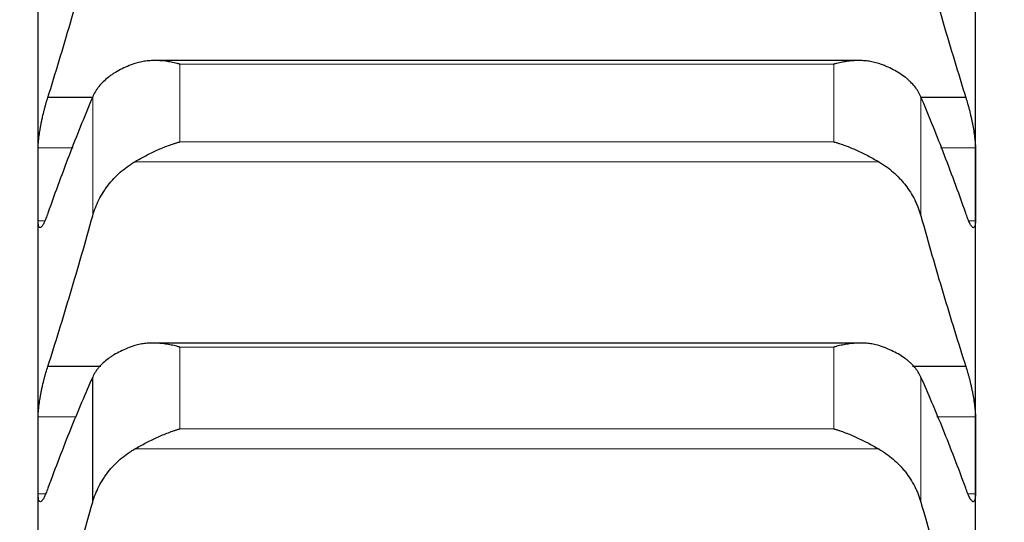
# Model space of a CAD drawing. Header units: inches. Extents: x 0 to 20790, y -12 to 14700.
# Tile 160 of 256: x 6262 to 6316, y 10457 to 10485. Entities that reach past the tile are written whole.
import ezdxf

# ---------------------------------------------------------------- set-up
doc = ezdxf.new("R2010")
doc.units = ezdxf.units.IN
doc.layers.add('1', color=7, linetype='Continuous', true_color=0xffffff)
doc.layers.add('254', color=7, linetype='Continuous', true_color=0xffffff)
doc.styles.add('latin_extended', font='simplex.shx')
doc.dimstyles.get("Standard").update_dxf_attribs({"dimtxt": 0.18, "dimasz": 0.18, "dimexe": 0.18, "dimexo": 0.0625, "dimgap": 0.09, "dimtad": 0, "dimtih": 1, "dimtoh": 1, "dimdec": 4, "dimzin": 0, "dimdsep": 46, "dimtxsty": 'Standard', "dimcen": 0.09, "dimadec": 0, "dimazin": 0, "dimtfac": 1, "dimtdec": 4, "dimtofl": 0, "dimtmove": 0, "dimatfit": 3, "dimfxl": 1, "dimtolj": 1, "dimtzin": 0, "dimarcsym": 0})

# ---------------------------------------------------------------- blocks, each defined once
blk = doc.blocks.new('_U2')
at = {"layer": '254', "color": 3, "linetype": 'Continuous', "lineweight": 13, "transparency": 16777216}
for p, q in [((7346.058, 11562.404), (7346.058, 8391.817)), ((658.558, 9851.463), (658.558, 8391.817)), ((781.058, 8426.817), (7223.558, 8426.817))]:
    blk.add_line(p, q, dxfattribs=at)
at = {"layer": '254', "color": 3, "transparency": 16777216}
for points in [[(781.058, 8447.233), (781.058, 8406.4), (658.558, 8426.817)], [(7223.558, 8406.4), (7223.558, 8447.233), (7346.058, 8426.817)]]:
    blk.add_solid(points, dxfattribs=at)
at = {"layer": 'Defpoints', "color": 0, "transparency": 16777216}
for p in [(7346.058, 11597.404), (658.558, 9886.463), (7346.058, 8426.817)]:
    blk.add_point(p, dxfattribs=at)
at = {"layer": '254', "color": 2, "lineweight": 13, "transparency": 16777216, "insert": (3786.475, 8610.567), "char_height": 122.5, "attachment_point": 1, "style": 'latin_extended'}
blk.add_mtext('\\A1;6687', dxfattribs=at)

msp = doc.modelspace()

# ---------------------------------------------------------------- linework, layer by layer
at = {"layer": '1', "color": 2, "linetype": 'Continuous', "lineweight": 25}
for p, q in [((6262.558, 10476.131), (6262.558, 10490.374)), ((6314.558, 10476.131), (6314.558, 10490.374)), ((6308.089, 10482.995), (6269.03, 10482.995)), ((6265.568, 10480.937), (6263.096, 10480.937)), ((6314.021, 10480.937), (6311.548, 10480.937)), ((6262.558, 10461.085), (6262.558, 10476.131)), ((6314.558, 10461.085), (6314.558, 10476.131)), ((6308.164, 10467.32), (6268.944, 10467.32)), ((6266.042, 10466.016), (6263.096, 10466.016)), ((6314.021, 10466.016), (6311.067, 10466.016)), ((6265.585, 10458.484), (6265.585, 10465.433)), ((6262.558, 10445.26), (6262.558, 10461.085)), ((6314.558, 10445.26), (6314.558, 10461.085))]:
    msp.add_line(p, q, dxfattribs=at)
at = {"layer": '1', "color": 110, "linetype": 'Continuous', "lineweight": 13}
for p, q in [((6306.702, 10482.794), (6270.414, 10482.794)), ((6270.414, 10478.481), (6270.414, 10482.794)), ((6306.702, 10478.481), (6306.702, 10482.794)), ((6265.585, 10474.374), (6265.585, 10480.98)), ((6311.532, 10474.374), (6311.532, 10480.98)), ((6264.496, 10478.157), (6262.561, 10478.157)), ((6306.702, 10478.481), (6270.414, 10478.481)), ((6314.556, 10478.157), (6312.621, 10478.157)), ((6309.19, 10477.381), (6267.927, 10477.381)), ((6262.934, 10474.106), (6262.561, 10474.106)), ((6314.556, 10474.106), (6314.184, 10474.106)), ((6306.702, 10467.095), (6270.414, 10467.095)), ((6270.414, 10462.558), (6270.414, 10467.095)), ((6306.702, 10462.558), (6306.702, 10467.095)), ((6311.532, 10458.484), (6311.532, 10465.433)), ((6264.693, 10463.22), (6262.561, 10463.22)), ((6314.556, 10463.22), (6312.424, 10463.22)), ((6306.702, 10462.558), (6270.414, 10462.558)), ((6309.19, 10461.445), (6267.927, 10461.445)), ((6262.972, 10458.95), (6262.561, 10458.95)), ((6314.556, 10458.95), (6314.139, 10458.95))]:
    msp.add_line(p, q, dxfattribs=at)
at = {"layer": '1', "color": 2, "linetype": 'Continuous', "lineweight": 25}
for points in [[(6263.096, 10480.937), (6263.307, 10481.613), (6263.727, 10482.981), (6264.352, 10485.087), (6264.971, 10487.244), (6265.381, 10488.718), (6265.585, 10489.464)], [(6311.532, 10489.464), (6311.736, 10488.718), (6312.146, 10487.244), (6312.765, 10485.087), (6313.39, 10482.981), (6313.81, 10481.613), (6314.021, 10480.937)], [(6265.585, 10480.98), (6265.381, 10480.501), (6264.971, 10479.512), (6264.352, 10477.942), (6263.727, 10476.286), (6263.307, 10475.124), (6263.096, 10474.528)], [(6314.021, 10474.528), (6313.81, 10475.124), (6313.39, 10476.286), (6312.765, 10477.942), (6312.146, 10479.512), (6311.736, 10480.501), (6311.532, 10480.98)], [(6262.558, 10476.131), (6262.558, 10476.807), (6262.559, 10477.482), (6262.561, 10478.157)], [(6314.556, 10478.157), (6314.557, 10477.482), (6314.558, 10476.807), (6314.558, 10476.131)], [(6262.561, 10474.106), (6262.559, 10474.781), (6262.558, 10475.456), (6262.558, 10476.131)], [(6314.558, 10476.131), (6314.558, 10475.456), (6314.557, 10474.781), (6314.556, 10474.106)], [(6263.096, 10466.016), (6263.307, 10466.675), (6263.727, 10468.011), (6264.352, 10470.072), (6264.971, 10472.19), (6265.381, 10473.64), (6265.585, 10474.374)], [(6311.532, 10474.374), (6311.736, 10473.64), (6312.146, 10472.19), (6312.765, 10470.072), (6313.39, 10468.011), (6313.81, 10466.675), (6314.021, 10466.016)], [(6265.585, 10465.433), (6265.381, 10464.978), (6264.971, 10464.04), (6264.352, 10462.541), (6263.727, 10460.954), (6263.307, 10459.836), (6263.096, 10459.261)], [(6314.021, 10459.261), (6313.81, 10459.836), (6313.39, 10460.954), (6312.765, 10462.541), (6312.146, 10464.04), (6311.736, 10464.978), (6311.532, 10465.433)], [(6262.558, 10461.085), (6262.558, 10461.797), (6262.559, 10462.509), (6262.561, 10463.22)], [(6314.556, 10463.22), (6314.557, 10462.509), (6314.558, 10461.797), (6314.558, 10461.085)], [(6262.561, 10458.95), (6262.559, 10459.662), (6262.558, 10460.374), (6262.558, 10461.085)], [(6314.558, 10461.085), (6314.558, 10460.374), (6314.557, 10459.662), (6314.556, 10458.95)], [(6263.096, 10450.308), (6263.307, 10450.949), (6263.727, 10452.251), (6264.352, 10454.264), (6264.971, 10456.339), (6265.381, 10457.762), (6265.585, 10458.484)], [(6311.532, 10458.484), (6311.736, 10457.762), (6312.146, 10456.339), (6312.765, 10454.264), (6313.39, 10452.251), (6313.81, 10450.949), (6314.021, 10450.308)]]:
    msp.add_open_spline(points, degree=3, dxfattribs=at)
for points, knots in [([(6270.414, 10482.794), (6270.411, 10482.795), (6270.408, 10482.796), (6270.401, 10482.798), (6270.398, 10482.799), (6270.388, 10482.801), (6270.368, 10482.807), (6270.321, 10482.819), (6270.229, 10482.842), (6270.15, 10482.86), (6269.992, 10482.894), (6269.887, 10482.914), (6269.573, 10482.964), (6269.365, 10482.986), (6269.054, 10482.996), (6268.95, 10482.996), (6268.795, 10482.99), (6268.743, 10482.987), (6268.639, 10482.978), (6268.587, 10482.973), (6268.432, 10482.954), (6268.33, 10482.936), (6268.127, 10482.891), (6268.027, 10482.864), (6267.927, 10482.83)], [0, 0, 0, 0, 0.003906, 0.003906, 0.007812, 0.007812, 0.015625, 0.03125, 0.0625, 0.125, 0.125, 0.25, 0.25, 0.5, 0.5, 0.625, 0.625, 0.6875, 0.6875, 0.75, 0.75, 0.875, 0.875, 1, 1, 1, 1]), ([(6309.19, 10482.83), (6309.09, 10482.864), (6308.99, 10482.891), (6308.789, 10482.936), (6308.687, 10482.953), (6308.484, 10482.979), (6308.381, 10482.987), (6308.174, 10482.996), (6308.07, 10482.996), (6307.86, 10482.99), (6307.756, 10482.982), (6307.546, 10482.962), (6307.441, 10482.948), (6307.231, 10482.914), (6307.125, 10482.894), (6306.967, 10482.86), (6306.888, 10482.842), (6306.795, 10482.819), (6306.749, 10482.807), (6306.729, 10482.801), (6306.716, 10482.798), (6306.709, 10482.796), (6306.702, 10482.794)], [0, 0, 0, 0, 0.125, 0.125, 0.25, 0.25, 0.375, 0.375, 0.5, 0.5, 0.625, 0.625, 0.75, 0.75, 0.875, 0.875, 0.9375, 0.96875, 0.984375, 0.992188, 0.992188, 1, 1, 1, 1]), ([(6267.927, 10482.83), (6267.781, 10482.781), (6267.641, 10482.728), (6267.372, 10482.615), (6267.114, 10482.495), (6266.878, 10482.359), (6266.738, 10482.269), (6266.71, 10482.25), (6266.655, 10482.213), (6266.628, 10482.195), (6266.547, 10482.138), (6266.496, 10482.099), (6266.346, 10481.981), (6266.253, 10481.9), (6266.082, 10481.731), (6266.003, 10481.644), (6265.895, 10481.509), (6265.86, 10481.463), (6265.811, 10481.393), (6265.796, 10481.37), (6265.765, 10481.322), (6265.75, 10481.298), (6265.677, 10481.179), (6265.627, 10481.081), (6265.585, 10480.98)], [0, 0, 0, 0, 0.125, 0.125, 0.25, 0.375, 0.375, 0.40625, 0.40625, 0.4375, 0.4375, 0.5, 0.5, 0.625, 0.625, 0.75, 0.75, 0.8125, 0.8125, 0.84375, 0.84375, 0.875, 0.875, 1, 1, 1, 1]), ([(6311.532, 10480.98), (6311.489, 10481.081), (6311.439, 10481.178), (6311.325, 10481.368), (6311.196, 10481.553), (6311.038, 10481.727), (6310.909, 10481.855), (6310.864, 10481.897), (6310.794, 10481.959), (6310.77, 10481.979), (6310.721, 10482.019), (6310.697, 10482.039), (6310.572, 10482.138), (6310.36, 10482.288), (6310.125, 10482.424), (6309.878, 10482.553), (6309.749, 10482.613), (6309.579, 10482.685), (6309.544, 10482.699), (6309.475, 10482.727), (6309.37, 10482.767), (6309.263, 10482.806), (6309.19, 10482.83)], [0, 0, 0, 0, 0.125, 0.125, 0.25, 0.375, 0.375, 0.4375, 0.4375, 0.46875, 0.46875, 0.5, 0.5, 0.625, 0.75, 0.75, 0.875, 0.875, 0.90625, 0.90625, 0.9375, 1, 1, 1, 1]), ([(6262.561, 10478.157), (6262.561, 10478.196), (6262.563, 10478.28), (6262.571, 10478.419), (6262.58, 10478.52), (6262.588, 10478.6), (6262.591, 10478.627), (6262.597, 10478.682), (6262.6, 10478.71), (6262.618, 10478.851), (6262.634, 10478.969), (6262.659, 10479.123), (6262.664, 10479.154), (6262.672, 10479.201), (6262.675, 10479.217), (6262.681, 10479.248), (6262.695, 10479.328), (6262.721, 10479.471), (6262.747, 10479.6), (6262.774, 10479.729), (6262.788, 10479.794), (6262.832, 10479.989), (6262.863, 10480.116), (6262.91, 10480.303), (6262.927, 10480.364), (6262.951, 10480.456), (6262.96, 10480.486), (6262.976, 10480.546), (6262.985, 10480.575), (6263.027, 10480.721), (6263.061, 10480.832), (6263.096, 10480.937)], [0, 0, 0, 0, 0.0625, 0.125, 0.1875, 0.1875, 0.21875, 0.21875, 0.25, 0.25, 0.375, 0.375, 0.40625, 0.40625, 0.421875, 0.421875, 0.4375, 0.5, 0.5625, 0.5625, 0.625, 0.625, 0.75, 0.75, 0.8125, 0.8125, 0.84375, 0.84375, 0.875, 0.875, 1, 1, 1, 1]), ([(6314.021, 10480.937), (6314.055, 10480.832), (6314.089, 10480.722), (6314.14, 10480.548), (6314.156, 10480.489), (6314.181, 10480.398), (6314.189, 10480.367), (6314.206, 10480.305), (6314.214, 10480.274), (6314.254, 10480.117), (6314.284, 10479.99), (6314.328, 10479.797), (6314.342, 10479.733), (6314.362, 10479.635), (6314.369, 10479.602), (6314.382, 10479.537), (6314.388, 10479.505), (6314.419, 10479.344), (6314.442, 10479.219), (6314.467, 10479.065), (6314.471, 10479.034), (6314.481, 10478.973), (6314.485, 10478.943), (6314.498, 10478.853), (6314.506, 10478.795), (6314.527, 10478.627), (6314.537, 10478.522), (6314.546, 10478.399), (6314.548, 10478.375), (6314.551, 10478.328), (6314.552, 10478.305), (6314.555, 10478.238), (6314.556, 10478.196), (6314.556, 10478.157)], [0, 0, 0, 0, 0.125, 0.125, 0.1875, 0.1875, 0.21875, 0.21875, 0.25, 0.25, 0.375, 0.375, 0.4375, 0.4375, 0.46875, 0.46875, 0.5, 0.5, 0.625, 0.625, 0.65625, 0.65625, 0.6875, 0.6875, 0.75, 0.75, 0.875, 0.875, 0.90625, 0.90625, 0.9375, 0.9375, 1, 1, 1, 1]), ([(6267.927, 10477.381), (6268.026, 10477.439), (6268.127, 10477.496), (6268.328, 10477.607), (6268.429, 10477.662), (6268.633, 10477.769), (6268.736, 10477.821), (6268.942, 10477.922), (6269.046, 10477.972), (6269.256, 10478.066), (6269.361, 10478.112), (6269.571, 10478.198), (6269.676, 10478.239), (6269.886, 10478.316), (6269.991, 10478.352), (6270.15, 10478.403), (6270.229, 10478.428), (6270.322, 10478.455), (6270.368, 10478.468), (6270.388, 10478.474), (6270.401, 10478.477), (6270.408, 10478.479), (6270.414, 10478.481)], [0, 0, 0, 0, 0.125, 0.125, 0.25, 0.25, 0.375, 0.375, 0.5, 0.5, 0.625, 0.625, 0.75, 0.75, 0.875, 0.875, 0.9375, 0.96875, 0.984375, 0.992187, 0.992187, 1, 1, 1, 1]), ([(6306.702, 10478.481), (6306.706, 10478.48), (6306.709, 10478.479), (6306.716, 10478.477), (6306.719, 10478.476), (6306.729, 10478.474), (6306.749, 10478.468), (6306.795, 10478.455), (6306.888, 10478.428), (6306.967, 10478.403), (6307.125, 10478.352), (6307.23, 10478.316), (6307.544, 10478.201), (6307.752, 10478.115), (6308.063, 10477.975), (6308.166, 10477.926), (6308.322, 10477.85), (6308.374, 10477.824), (6308.477, 10477.772), (6308.529, 10477.745), (6308.684, 10477.664), (6308.787, 10477.609), (6308.989, 10477.496), (6309.09, 10477.439), (6309.19, 10477.381)], [0, 0, 0, 0, 0.003906, 0.003906, 0.007813, 0.007813, 0.015625, 0.03125, 0.0625, 0.125, 0.125, 0.25, 0.25, 0.5, 0.5, 0.625, 0.625, 0.6875, 0.6875, 0.75, 0.75, 0.875, 0.875, 1, 1, 1, 1]), ([(6265.585, 10474.374), (6265.627, 10474.528), (6265.677, 10474.678), (6265.792, 10474.974), (6265.921, 10475.265), (6266.079, 10475.545), (6266.208, 10475.75), (6266.253, 10475.818), (6266.323, 10475.919), (6266.347, 10475.952), (6266.395, 10476.018), (6266.42, 10476.05), (6266.545, 10476.212), (6266.756, 10476.46), (6266.991, 10476.688), (6267.238, 10476.905), (6267.368, 10477.009), (6267.538, 10477.131), (6267.572, 10477.155), (6267.641, 10477.203), (6267.746, 10477.272), (6267.854, 10477.339), (6267.927, 10477.381)], [0, 0, 0, 0, 0.125, 0.125, 0.25, 0.375, 0.375, 0.4375, 0.4375, 0.46875, 0.46875, 0.5, 0.5, 0.625, 0.75, 0.75, 0.875, 0.875, 0.90625, 0.90625, 0.9375, 1, 1, 1, 1]), ([(6309.19, 10477.381), (6309.336, 10477.296), (6309.476, 10477.205), (6309.744, 10477.012), (6310.002, 10476.807), (6310.238, 10476.578), (6310.379, 10476.429), (6310.407, 10476.398), (6310.462, 10476.337), (6310.489, 10476.306), (6310.569, 10476.212), (6310.621, 10476.148), (6310.77, 10475.955), (6310.863, 10475.822), (6311.035, 10475.55), (6311.114, 10475.411), (6311.222, 10475.196), (6311.256, 10475.124), (6311.305, 10475.014), (6311.321, 10474.977), (6311.352, 10474.903), (6311.367, 10474.866), (6311.439, 10474.679), (6311.489, 10474.528), (6311.532, 10474.374)], [0, 0, 0, 0, 0.125, 0.125, 0.25, 0.375, 0.375, 0.40625, 0.40625, 0.4375, 0.4375, 0.5, 0.5, 0.625, 0.625, 0.75, 0.75, 0.8125, 0.8125, 0.84375, 0.84375, 0.875, 0.875, 1, 1, 1, 1]), ([(6263.096, 10474.528), (6263.061, 10474.425), (6263.027, 10474.33), (6262.977, 10474.201), (6262.96, 10474.161), (6262.936, 10474.103), (6262.927, 10474.084), (6262.911, 10474.048), (6262.903, 10474.03), (6262.863, 10473.946), (6262.832, 10473.89), (6262.789, 10473.823), (6262.775, 10473.804), (6262.755, 10473.779), (6262.748, 10473.771), (6262.735, 10473.758), (6262.728, 10473.752), (6262.697, 10473.726), (6262.675, 10473.718), (6262.65, 10473.724), (6262.645, 10473.726), (6262.636, 10473.731), (6262.631, 10473.735), (6262.619, 10473.748), (6262.611, 10473.76), (6262.59, 10473.806), (6262.579, 10473.848), (6262.57, 10473.918), (6262.569, 10473.932), (6262.566, 10473.963), (6262.565, 10473.979), (6262.562, 10474.03), (6262.561, 10474.066), (6262.561, 10474.106)], [0, 0, 0, 0, 0.125, 0.125, 0.1875, 0.1875, 0.21875, 0.21875, 0.25, 0.25, 0.375, 0.375, 0.4375, 0.4375, 0.46875, 0.46875, 0.5, 0.5, 0.625, 0.625, 0.65625, 0.65625, 0.6875, 0.6875, 0.75, 0.75, 0.875, 0.875, 0.90625, 0.90625, 0.9375, 0.9375, 1, 1, 1, 1]), ([(6314.556, 10474.106), (6314.556, 10474.066), (6314.554, 10473.994), (6314.545, 10473.902), (6314.537, 10473.853), (6314.529, 10473.82), (6314.526, 10473.81), (6314.52, 10473.792), (6314.516, 10473.783), (6314.499, 10473.745), (6314.482, 10473.728), (6314.457, 10473.722), (6314.452, 10473.721), (6314.444, 10473.722), (6314.441, 10473.722), (6314.436, 10473.723), (6314.422, 10473.727), (6314.395, 10473.744), (6314.369, 10473.77), (6314.342, 10473.803), (6314.328, 10473.822), (6314.284, 10473.89), (6314.254, 10473.946), (6314.206, 10474.046), (6314.19, 10474.082), (6314.165, 10474.139), (6314.157, 10474.159), (6314.14, 10474.201), (6314.132, 10474.222), (6314.089, 10474.33), (6314.055, 10474.425), (6314.021, 10474.528)], [0, 0, 0, 0, 0.0625, 0.125, 0.1875, 0.1875, 0.21875, 0.21875, 0.25, 0.25, 0.375, 0.375, 0.40625, 0.40625, 0.421875, 0.421875, 0.4375, 0.5, 0.5625, 0.5625, 0.625, 0.625, 0.75, 0.75, 0.8125, 0.8125, 0.84375, 0.84375, 0.875, 0.875, 1, 1, 1, 1]), ([(6267.927, 10467.177), (6267.781, 10467.131), (6267.641, 10467.081), (6267.372, 10466.975), (6267.114, 10466.861), (6266.878, 10466.733), (6266.738, 10466.649), (6266.71, 10466.632), (6266.655, 10466.597), (6266.628, 10466.579), (6266.547, 10466.525), (6266.496, 10466.489), (6266.346, 10466.378), (6266.253, 10466.301), (6266.082, 10466.142), (6266.003, 10466.06), (6265.895, 10465.932), (6265.86, 10465.889), (6265.811, 10465.823), (6265.796, 10465.801), (6265.765, 10465.756), (6265.75, 10465.733), (6265.677, 10465.62), (6265.627, 10465.527), (6265.585, 10465.433)], [0, 0, 0, 0, 0.125, 0.125, 0.25, 0.375, 0.375, 0.40625, 0.40625, 0.4375, 0.4375, 0.5, 0.5, 0.625, 0.625, 0.75, 0.75, 0.8125, 0.8125, 0.84375, 0.84375, 0.875, 0.875, 1, 1, 1, 1]), ([(6270.414, 10467.095), (6270.411, 10467.096), (6270.408, 10467.097), (6270.401, 10467.098), (6270.398, 10467.099), (6270.388, 10467.102), (6270.368, 10467.108), (6270.321, 10467.12), (6270.229, 10467.145), (6270.15, 10467.164), (6269.992, 10467.201), (6269.887, 10467.223), (6269.573, 10467.278), (6269.365, 10467.303), (6269.054, 10467.32), (6268.95, 10467.321), (6268.795, 10467.318), (6268.743, 10467.316), (6268.639, 10467.31), (6268.587, 10467.306), (6268.432, 10467.289), (6268.33, 10467.274), (6268.127, 10467.233), (6268.027, 10467.208), (6267.927, 10467.177)], [0, 0, 0, 0, 0.003906, 0.003906, 0.007812, 0.007812, 0.015625, 0.03125, 0.0625, 0.125, 0.125, 0.25, 0.25, 0.5, 0.5, 0.625, 0.625, 0.6875, 0.6875, 0.75, 0.75, 0.875, 0.875, 1, 1, 1, 1]), ([(6309.19, 10467.177), (6309.09, 10467.208), (6308.99, 10467.233), (6308.789, 10467.274), (6308.687, 10467.289), (6308.484, 10467.31), (6308.381, 10467.317), (6308.174, 10467.321), (6308.07, 10467.32), (6307.86, 10467.309), (6307.756, 10467.3), (6307.546, 10467.275), (6307.441, 10467.26), (6307.231, 10467.223), (6307.125, 10467.201), (6306.967, 10467.164), (6306.888, 10467.145), (6306.795, 10467.12), (6306.749, 10467.108), (6306.729, 10467.102), (6306.716, 10467.098), (6306.709, 10467.097), (6306.702, 10467.095)], [0, 0, 0, 0, 0.125, 0.125, 0.25, 0.25, 0.375, 0.375, 0.5, 0.5, 0.625, 0.625, 0.75, 0.75, 0.875, 0.875, 0.9375, 0.96875, 0.984375, 0.992187, 0.992187, 1, 1, 1, 1]), ([(6311.532, 10465.433), (6311.489, 10465.527), (6311.439, 10465.62), (6311.325, 10465.799), (6311.196, 10465.974), (6311.038, 10466.139), (6310.909, 10466.259), (6310.864, 10466.298), (6310.794, 10466.357), (6310.77, 10466.376), (6310.721, 10466.414), (6310.697, 10466.433), (6310.572, 10466.526), (6310.36, 10466.667), (6310.125, 10466.795), (6309.878, 10466.916), (6309.749, 10466.973), (6309.579, 10467.04), (6309.544, 10467.053), (6309.475, 10467.079), (6309.37, 10467.118), (6309.263, 10467.154), (6309.19, 10467.177)], [0, 0, 0, 0, 0.125, 0.125, 0.25, 0.375, 0.375, 0.4375, 0.4375, 0.46875, 0.46875, 0.5, 0.5, 0.625, 0.75, 0.75, 0.875, 0.875, 0.90625, 0.90625, 0.9375, 1, 1, 1, 1]), ([(6262.561, 10463.22), (6262.561, 10463.262), (6262.563, 10463.35), (6262.571, 10463.494), (6262.58, 10463.599), (6262.588, 10463.681), (6262.591, 10463.708), (6262.597, 10463.765), (6262.6, 10463.793), (6262.618, 10463.938), (6262.634, 10464.058), (6262.659, 10464.214), (6262.664, 10464.245), (6262.672, 10464.293), (6262.675, 10464.309), (6262.681, 10464.341), (6262.695, 10464.421), (6262.721, 10464.566), (6262.747, 10464.695), (6262.774, 10464.824), (6262.788, 10464.889), (6262.832, 10465.084), (6262.863, 10465.21), (6262.91, 10465.395), (6262.927, 10465.455), (6262.951, 10465.545), (6262.96, 10465.575), (6262.976, 10465.634), (6262.985, 10465.663), (6263.027, 10465.806), (6263.061, 10465.915), (6263.096, 10466.016)], [0, 0, 0, 0, 0.0625, 0.125, 0.1875, 0.1875, 0.21875, 0.21875, 0.25, 0.25, 0.375, 0.375, 0.40625, 0.40625, 0.421875, 0.421875, 0.4375, 0.5, 0.5625, 0.5625, 0.625, 0.625, 0.75, 0.75, 0.8125, 0.8125, 0.84375, 0.84375, 0.875, 0.875, 1, 1, 1, 1]), ([(6314.021, 10466.016), (6314.055, 10465.915), (6314.089, 10465.807), (6314.14, 10465.636), (6314.156, 10465.578), (6314.181, 10465.488), (6314.189, 10465.458), (6314.206, 10465.397), (6314.214, 10465.366), (6314.254, 10465.211), (6314.284, 10465.085), (6314.328, 10464.892), (6314.342, 10464.828), (6314.362, 10464.73), (6314.369, 10464.697), (6314.382, 10464.632), (6314.388, 10464.599), (6314.419, 10464.438), (6314.442, 10464.311), (6314.467, 10464.155), (6314.471, 10464.124), (6314.481, 10464.062), (6314.485, 10464.031), (6314.498, 10463.94), (6314.506, 10463.881), (6314.527, 10463.709), (6314.537, 10463.6), (6314.546, 10463.473), (6314.548, 10463.448), (6314.551, 10463.399), (6314.552, 10463.376), (6314.555, 10463.306), (6314.556, 10463.262), (6314.556, 10463.22)], [0, 0, 0, 0, 0.125, 0.125, 0.1875, 0.1875, 0.21875, 0.21875, 0.25, 0.25, 0.375, 0.375, 0.4375, 0.4375, 0.46875, 0.46875, 0.5, 0.5, 0.625, 0.625, 0.65625, 0.65625, 0.6875, 0.6875, 0.75, 0.75, 0.875, 0.875, 0.90625, 0.90625, 0.9375, 0.9375, 1, 1, 1, 1]), ([(6267.927, 10461.445), (6268.026, 10461.502), (6268.127, 10461.558), (6268.328, 10461.67), (6268.429, 10461.724), (6268.633, 10461.831), (6268.736, 10461.883), (6268.942, 10461.985), (6269.046, 10462.035), (6269.256, 10462.131), (6269.361, 10462.177), (6269.571, 10462.265), (6269.676, 10462.307), (6269.886, 10462.386), (6269.991, 10462.424), (6270.15, 10462.477), (6270.229, 10462.502), (6270.322, 10462.531), (6270.368, 10462.544), (6270.388, 10462.55), (6270.401, 10462.554), (6270.408, 10462.556), (6270.414, 10462.558)], [0, 0, 0, 0, 0.125, 0.125, 0.25, 0.25, 0.375, 0.375, 0.5, 0.5, 0.625, 0.625, 0.75, 0.75, 0.875, 0.875, 0.9375, 0.96875, 0.984375, 0.992187, 0.992187, 1, 1, 1, 1]), ([(6306.702, 10462.558), (6306.706, 10462.557), (6306.709, 10462.556), (6306.716, 10462.554), (6306.719, 10462.553), (6306.729, 10462.55), (6306.749, 10462.544), (6306.795, 10462.531), (6306.888, 10462.502), (6306.967, 10462.477), (6307.125, 10462.424), (6307.23, 10462.386), (6307.544, 10462.268), (6307.752, 10462.181), (6308.063, 10462.038), (6308.166, 10461.989), (6308.322, 10461.913), (6308.374, 10461.887), (6308.477, 10461.834), (6308.529, 10461.807), (6308.684, 10461.726), (6308.787, 10461.671), (6308.989, 10461.559), (6309.09, 10461.502), (6309.19, 10461.445)], [0, 0, 0, 0, 0.003906, 0.003906, 0.007812, 0.007812, 0.015625, 0.03125, 0.0625, 0.125, 0.125, 0.25, 0.25, 0.5, 0.5, 0.625, 0.625, 0.6875, 0.6875, 0.75, 0.75, 0.875, 0.875, 1, 1, 1, 1]), ([(6265.585, 10458.484), (6265.627, 10458.635), (6265.677, 10458.783), (6265.792, 10459.075), (6265.921, 10459.36), (6266.079, 10459.636), (6266.208, 10459.838), (6266.253, 10459.905), (6266.323, 10460.004), (6266.347, 10460.037), (6266.395, 10460.101), (6266.42, 10460.134), (6266.545, 10460.293), (6266.756, 10460.537), (6266.991, 10460.762), (6267.238, 10460.976), (6267.368, 10461.078), (6267.538, 10461.199), (6267.572, 10461.223), (6267.641, 10461.269), (6267.746, 10461.338), (6267.854, 10461.403), (6267.927, 10461.445)], [0, 0, 0, 0, 0.125, 0.125, 0.25, 0.375, 0.375, 0.4375, 0.4375, 0.46875, 0.46875, 0.5, 0.5, 0.625, 0.75, 0.75, 0.875, 0.875, 0.90625, 0.90625, 0.9375, 1, 1, 1, 1]), ([(6309.19, 10461.445), (6309.336, 10461.362), (6309.476, 10461.272), (6309.744, 10461.081), (6310.002, 10460.879), (6310.238, 10460.654), (6310.379, 10460.506), (6310.407, 10460.476), (6310.462, 10460.416), (6310.489, 10460.385), (6310.569, 10460.293), (6310.621, 10460.23), (6310.77, 10460.04), (6310.863, 10459.909), (6311.035, 10459.641), (6311.114, 10459.504), (6311.222, 10459.293), (6311.256, 10459.222), (6311.305, 10459.114), (6311.321, 10459.077), (6311.352, 10459.005), (6311.367, 10458.968), (6311.439, 10458.784), (6311.489, 10458.635), (6311.532, 10458.484)], [0, 0, 0, 0, 0.125, 0.125, 0.25, 0.375, 0.375, 0.40625, 0.40625, 0.4375, 0.4375, 0.5, 0.5, 0.625, 0.625, 0.75, 0.75, 0.8125, 0.8125, 0.84375, 0.84375, 0.875, 0.875, 1, 1, 1, 1]), ([(6263.096, 10459.261), (6263.061, 10459.161), (6263.027, 10459.07), (6262.977, 10458.947), (6262.96, 10458.908), (6262.936, 10458.853), (6262.927, 10458.835), (6262.911, 10458.801), (6262.903, 10458.785), (6262.863, 10458.707), (6262.832, 10458.655), (6262.789, 10458.596), (6262.775, 10458.579), (6262.755, 10458.558), (6262.748, 10458.551), (6262.735, 10458.54), (6262.728, 10458.536), (6262.697, 10458.516), (6262.675, 10458.513), (6262.65, 10458.526), (6262.645, 10458.529), (6262.636, 10458.537), (6262.631, 10458.542), (6262.619, 10458.559), (6262.611, 10458.574), (6262.59, 10458.627), (6262.579, 10458.674), (6262.57, 10458.75), (6262.569, 10458.766), (6262.566, 10458.799), (6262.565, 10458.816), (6262.562, 10458.87), (6262.561, 10458.909), (6262.561, 10458.95)], [0, 0, 0, 0, 0.125, 0.125, 0.1875, 0.1875, 0.21875, 0.21875, 0.25, 0.25, 0.375, 0.375, 0.4375, 0.4375, 0.46875, 0.46875, 0.5, 0.5, 0.625, 0.625, 0.65625, 0.65625, 0.6875, 0.6875, 0.75, 0.75, 0.875, 0.875, 0.90625, 0.90625, 0.9375, 0.9375, 1, 1, 1, 1]), ([(6314.556, 10458.95), (6314.556, 10458.909), (6314.554, 10458.832), (6314.545, 10458.733), (6314.537, 10458.679), (6314.529, 10458.643), (6314.526, 10458.632), (6314.52, 10458.61), (6314.516, 10458.601), (6314.499, 10458.556), (6314.482, 10458.534), (6314.457, 10458.521), (6314.452, 10458.519), (6314.444, 10458.518), (6314.441, 10458.518), (6314.436, 10458.517), (6314.422, 10458.518), (6314.395, 10458.529), (6314.369, 10458.55), (6314.342, 10458.578), (6314.328, 10458.595), (6314.284, 10458.655), (6314.254, 10458.706), (6314.206, 10458.799), (6314.19, 10458.833), (6314.165, 10458.888), (6314.157, 10458.907), (6314.14, 10458.946), (6314.132, 10458.966), (6314.089, 10459.069), (6314.055, 10459.161), (6314.021, 10459.261)], [0, 0, 0, 0, 0.0625, 0.125, 0.1875, 0.1875, 0.21875, 0.21875, 0.25, 0.25, 0.375, 0.375, 0.40625, 0.40625, 0.421875, 0.421875, 0.4375, 0.5, 0.5625, 0.5625, 0.625, 0.625, 0.75, 0.75, 0.8125, 0.8125, 0.84375, 0.84375, 0.875, 0.875, 1, 1, 1, 1])]:
    msp.add_open_spline(points, degree=3, knots=knots, dxfattribs=at)

# ---------------------------------------------------------------- dimensions: what is measured, and where the dimension line sits
at = {"layer": '254', "color": 2, "linetype": 'Continuous', "lineweight": 13}
dim = msp.add_linear_dim(base=(7346.05829, 8426.8167), p1=(658.5583, 9886.46316), p2=(7346.05829, 11597.40368), dimstyle='Standard', override={"dimscale": 35, "dimtxt": 3.5, "dimasz": 3.5, "dimexe": 1, "dimexo": 1, "dimgap": 1.75, "dimtad": 1, "dimtih": 1, "dimtoh": 0, "dimdec": 0, "dimlfac": 1, "dimzin": 8, "dimdsep": 46, "dimlunit": 2, "dimtxsty": 'latin_extended', "dimsah": 1, "dimse1": 0, "dimse2": 0, "dimsd1": 0, "dimsd2": 0, "dimclrd": 3, "dimclre": 3, "dimclrt": 2, "dimtol": 0, "dimtm": -0.1, "dimtfac": 0.714286, "dimtdec": 3, "dimtofl": 1, "dimtmove": 0, "dimtzin": 8, "dimlwd": 13, "dimlwe": 13}, dxfattribs=at)
dim.commit()
dim.dimension.update_dxf_attribs({"geometry": '_U2', "text_midpoint": (4002.3083, 8426.8167), "dimtype": 160})

doc.saveas('drawing.dxf')
